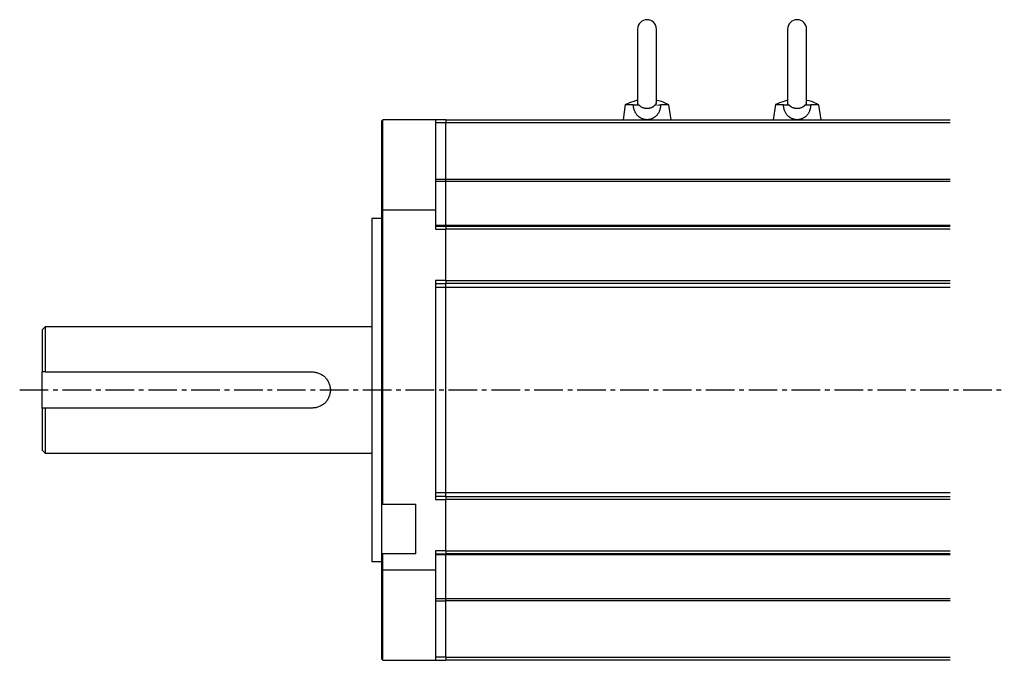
# Model space of a CAD drawing. Header units: millimetres. Extents: x 32176 to 34318, y 9875 to 11035.
# Tile 44 of 56: x 33521 to 33849, y 9875 to 10089. Entities that reach past the tile are written whole.
import ezdxf

# ---------------------------------------------------------------- set-up
doc = ezdxf.new("R2010")
doc.units = ezdxf.units.MM
doc.linetypes.add('CENTER2', pattern=[28.575, 19.05, -3.175, 3.175, -3.175])
doc.layers.add('Center', color=1, linetype='CENTER2')

msp = doc.modelspace()

# ---------------------------------------------------------------- linework, layer by layer
at = {"color": 7, "linetype": 'Continuous', "lineweight": 25}
for p, q in [((33727.15, 10085.58), (33727.15, 10060.62)), ((33733.45, 10060.81), (33733.45, 10085.58)), ((33777.15, 10085.58), (33777.15, 10060.62)), ((33783.45, 10060.6), (33783.45, 10085.58)), ((33733.39, 10060.4), (33733.34, 10061.02)), ((33723.05, 10060.44), (33722.3, 10055.43)), ((33725.74, 10060.43), (33723.05, 10060.43)), ((33727.25, 10060.72), (33727.19, 10060.43)), ((33737.55, 10060.43), (33734.86, 10060.43)), ((33738.3, 10055.43), (33737.55, 10060.43)), ((33773.05, 10060.44), (33772.3, 10055.43)), ((33775.74, 10060.43), (33773.05, 10060.43)), ((33777.25, 10060.72), (33777.19, 10060.43)), ((33783.41, 10060.43), (33783.36, 10060.75)), ((33787.55, 10060.43), (33784.86, 10060.43)), ((33788.3, 10055.43), (33787.55, 10060.43)), ((33642.3, 10055.43), (33641.8, 10054.93)), ((33641.8, 10054.93), (33641.8, 10025.43)), ((33659.8, 10055.43), (33642.3, 10055.43)), ((33642.3, 10025.43), (33642.3, 10055.43)), ((33659.8, 10055.43), (33659.8, 10025.43)), ((33663.3, 10055.43), (33659.8, 10055.43)), ((33663.3, 10054.43), (33659.8, 10054.43)), ((33663.3, 10055.43), (33663.3, 10054.43)), ((33663.3, 10055.43), (33831.3, 10055.43)), ((33663.3, 10035.64), (33663.3, 10054.43)), ((33831.3, 10054.43), (33663.3, 10054.43)), ((33659.8, 10035.64), (33663.3, 10035.64)), ((33663.3, 10034.86), (33659.8, 10034.86)), ((33663.3, 10034.86), (33663.3, 10035.64)), ((33663.3, 10035.64), (33831.3, 10035.64)), ((33663.3, 10020.31), (33663.3, 10034.86)), ((33831.3, 10034.86), (33663.3, 10034.86)), ((33641.8, 10025.43), (33642.3, 10025.43)), ((33641.8, 10025.43), (33641.8, 9927.39)), ((33641.8, 10024.92), (33642.3, 10025.42)), ((33642.2, 9965.43), (33642.2, 10025.43)), ((33642.3, 10025.43), (33659.8, 10025.43)), ((33642.3, 9927.39), (33642.3, 10025.43)), ((33659.8, 10025.43), (33659.8, 10018.93)), ((33641.8, 10022.58), (33638.6, 10022.58)), ((33638.6, 10022.58), (33638.6, 9908.28)), ((33642.2, 10019.96), (33642.3, 10019.96)), ((33659.8, 10020.31), (33663.3, 10020.31)), ((33659.8, 10019.93), (33663.3, 10019.93)), ((33659.8, 10018.93), (33663.3, 10018.93)), ((33663.3, 10019.93), (33663.3, 10020.31)), ((33663.3, 10020.31), (33831.3, 10020.31)), ((33663.3, 10019.93), (33831.3, 10019.93)), ((33663.3, 10019.93), (33663.3, 10018.93)), ((33663.3, 10001.93), (33663.3, 10018.93)), ((33831.3, 10018.93), (33663.3, 10018.93)), ((33642.3, 10015.46), (33642.2, 10015.52)), ((33659.8, 10001.93), (33659.8, 9928.93)), ((33663.3, 10001.93), (33659.8, 10001.93)), ((33663.3, 10001.93), (33831.3, 10001.93)), ((33663.3, 10001.93), (33663.3, 10000.93)), ((33659.8, 10000.93), (33663.3, 10000.93)), ((33663.3, 9999.54), (33659.8, 9999.54)), ((33831.3, 10000.93), (33663.3, 10000.93)), ((33663.3, 9999.54), (33663.3, 10000.93)), ((33663.3, 9931.31), (33663.3, 9999.54)), ((33831.3, 9999.54), (33663.3, 9999.54)), ((33642.2, 9997.72), (33642.3, 9997.74)), ((33529.8, 9986.43), (33528.8, 9985.43)), ((33528.8, 9985.43), (33528.8, 9971.43)), ((33638.6, 9986.43), (33529.8, 9986.43)), ((33529.8, 9986.43), (33529.8, 9971.43)), ((33528.8, 9959.43), (33528.8, 9971.43)), ((33529.8, 9971.43), (33618.8, 9971.43)), ((33642.2, 9927.39), (33642.2, 9965.43)), ((33528.8, 9959.43), (33528.8, 9945.43)), ((33618.8, 9959.43), (33529.8, 9959.43)), ((33529.8, 9959.43), (33529.8, 9944.43)), ((33528.8, 9945.43), (33529.8, 9944.43)), ((33529.8, 9944.43), (33638.6, 9944.43)), ((33659.8, 9931.31), (33663.3, 9931.31)), ((33663.3, 9929.93), (33659.8, 9929.93)), ((33663.3, 9929.93), (33663.3, 9931.31)), ((33663.3, 9931.31), (33831.3, 9931.31)), ((33663.3, 9929.93), (33831.3, 9929.93)), ((33663.3, 9929.93), (33663.3, 9928.93)), ((33641.8, 9927.39), (33642.3, 9927.39)), ((33641.8, 9927.39), (33641.8, 9910.89)), ((33642.3, 9927.39), (33653.3, 9927.39)), ((33653.3, 9910.89), (33653.3, 9927.39)), ((33659.8, 9928.93), (33663.3, 9928.93)), ((33831.3, 9928.93), (33663.3, 9928.93)), ((33663.3, 9911.93), (33663.3, 9928.93)), ((33642.3, 9910.89), (33641.8, 9910.89)), ((33641.8, 9910.89), (33641.8, 9905.43)), ((33642.2, 9905.53), (33642.2, 9910.89)), ((33653.3, 9910.89), (33642.3, 9910.89)), ((33642.3, 9905.43), (33642.3, 9910.89)), ((33659.8, 9911.93), (33659.8, 9905.43)), ((33663.3, 9911.93), (33659.8, 9911.93)), ((33659.8, 9910.93), (33663.3, 9910.93)), ((33663.3, 9910.55), (33659.8, 9910.55)), ((33663.3, 9911.93), (33831.3, 9911.93)), ((33663.3, 9911.93), (33663.3, 9910.93)), ((33831.3, 9910.93), (33663.3, 9910.93)), ((33663.3, 9910.55), (33663.3, 9910.93)), ((33663.3, 9896), (33663.3, 9910.55)), ((33831.3, 9910.55), (33663.3, 9910.55)), ((33638.6, 9908.28), (33641.8, 9908.28)), ((33641.8, 9905.43), (33641.8, 9875.93)), ((33642.3, 9905.43), (33641.8, 9905.43)), ((33642.3, 9905.43), (33642.2, 9905.53)), ((33659.8, 9905.43), (33642.3, 9905.43)), ((33642.3, 9875.43), (33642.3, 9905.43)), ((33659.8, 9905.43), (33659.8, 9875.43)), ((33659.8, 9896), (33663.3, 9896)), ((33659.8, 9895.21), (33663.3, 9895.21)), ((33663.3, 9895.21), (33663.3, 9896)), ((33663.3, 9896), (33831.3, 9896)), ((33663.3, 9876.43), (33663.3, 9895.21)), ((33831.3, 9895.21), (33663.3, 9895.21)), ((33641.8, 9875.93), (33642.3, 9875.43)), ((33642.3, 9875.43), (33659.8, 9875.43)), ((33663.3, 9876.43), (33659.8, 9876.43)), ((33659.8, 9875.43), (33663.3, 9875.43)), ((33663.3, 9876.43), (33663.3, 9875.43)), ((33663.3, 9876.43), (33831.3, 9876.43)), ((33831.3, 9875.43), (33663.3, 9875.43))]:
    msp.add_line(p, q, dxfattribs=at)
for centre in [(33730.3, 10085.58), (33780.3, 10085.58)]:
    msp.add_arc(centre, 3.15, 0, 180, dxfattribs=at)
for points, knots in [([(33727.15, 10061.91), (33726.72, 10061.79), (33725.34, 10061.41), (33724.04, 10060.84), (33723.14, 10060.45)], [0, 0, 0, 0, 0.315299, 1, 1, 1, 1]), ([(33737.55, 10060.43), (33736.29, 10061.03), (33734.96, 10061.66), (33733.52, 10061.9), (33733.45, 10061.91)], [0, 0, 0, 0, 0.946966, 1, 1, 1, 1]), ([(33777.15, 10061.91), (33776.72, 10061.79), (33775.34, 10061.41), (33774.04, 10060.84), (33773.14, 10060.45)], [0, 0, 0, 0, 0.315299, 1, 1, 1, 1]), ([(33787.55, 10060.43), (33786.29, 10061.03), (33784.96, 10061.66), (33783.52, 10061.9), (33783.45, 10061.91)], [0, 0, 0, 0, 0.946966, 1, 1, 1, 1]), ([(33730.3, 10055.43), (33730.24, 10055.43), (33730.11, 10055.43), (33729.92, 10055.44), (33729.74, 10055.46), (33729.55, 10055.49), (33729.37, 10055.52), (33729.18, 10055.57), (33729, 10055.62), (33728.83, 10055.68), (33728.44, 10055.83), (33727.86, 10056.13), (33727.18, 10056.7), (33726.61, 10057.42), (33726.25, 10058.14), (33726.03, 10058.78), (33725.89, 10059.31), (33725.79, 10059.86), (33725.76, 10060.24), (33725.74, 10060.43)], [0, 0, 0, 0, 0.02383, 0.047605, 0.071365, 0.095151, 0.119001, 0.142957, 0.167057, 0.19134, 0.215844, 0.32942, 0.446866, 0.574697, 0.706096, 0.778147, 0.850838, 0.924642, 1, 1, 1, 1]), ([(33725.74, 10060.43), (33725.97, 10060.43), (33726.18, 10060.43), (33726.55, 10060.43), (33726.72, 10060.43), (33727.17, 10060.43), (33727.39, 10060.43), (33727.59, 10060.43)], [0, 0, 0, 0, 0.25, 0.25, 0.5, 0.5, 1, 1, 1, 1]), ([(33727.59, 10060.43), (33727.61, 10060.39), (33727.66, 10060.32), (33727.75, 10060.21), (33727.85, 10060.1), (33727.96, 10059.99), (33728.09, 10059.89), (33728.24, 10059.79), (33728.45, 10059.66), (33728.75, 10059.52), (33729.12, 10059.4), (33729.46, 10059.32), (33729.76, 10059.28), (33730.03, 10059.26), (33730.21, 10059.26), (33730.3, 10059.25)], [0, 0, 0, 0, 0.043406, 0.090172, 0.140365, 0.194043, 0.251255, 0.309359, 0.375897, 0.500973, 0.640965, 0.750227, 0.835614, 0.91886, 1, 1, 1, 1]), ([(33730.3, 10059.25), (33730.35, 10059.25), (33730.46, 10059.26), (33730.62, 10059.26), (33730.78, 10059.28), (33730.95, 10059.3), (33731.17, 10059.33), (33731.48, 10059.4), (33731.83, 10059.51), (33732.11, 10059.64), (33732.29, 10059.74), (33732.41, 10059.82), (33732.55, 10059.92), (33732.71, 10060.06), (33732.88, 10060.24), (33732.97, 10060.37), (33733.01, 10060.43)], [0, 0, 0, 0, 0.048521, 0.0978, 0.147848, 0.198671, 0.250277, 0.35958, 0.499934, 0.602426, 0.666508, 0.709847, 0.749725, 0.8427, 0.926037, 1, 1, 1, 1]), ([(33734.86, 10060.43), (33734.85, 10060.33), (33734.83, 10060.14), (33734.8, 10059.86), (33734.75, 10059.58), (33734.7, 10059.31), (33734.64, 10059.04), (33734.57, 10058.78), (33734.48, 10058.53), (33734.31, 10058.06), (33733.98, 10057.42), (33733.42, 10056.7), (33732.74, 10056.13), (33732.12, 10055.81), (33731.63, 10055.63), (33731.31, 10055.54), (33730.98, 10055.47), (33730.64, 10055.43), (33730.41, 10055.43), (33730.3, 10055.43)], [0, 0, 0, 0, 0.037892, 0.075335, 0.112379, 0.149079, 0.185488, 0.221667, 0.257675, 0.293573, 0.425064, 0.552865, 0.670197, 0.783654, 0.827703, 0.871132, 0.914168, 0.957046, 1, 1, 1, 1]), ([(33733.01, 10060.43), (33733.04, 10060.43), (33733.09, 10060.43), (33733.16, 10060.43), (33733.22, 10060.43), (33733.27, 10060.43), (33733.31, 10060.43), (33733.35, 10060.43), (33733.38, 10060.43), (33733.4, 10060.43), (33733.41, 10060.43)], [0, 0, 0, 0, 0.119531, 0.240597, 0.363215, 0.4874, 0.613163, 0.740512, 0.869455, 1, 1, 1, 1]), ([(33780.3, 10055.43), (33780.24, 10055.43), (33780.11, 10055.43), (33779.92, 10055.44), (33779.74, 10055.46), (33779.55, 10055.49), (33779.37, 10055.52), (33779.18, 10055.57), (33779, 10055.62), (33778.83, 10055.68), (33778.44, 10055.83), (33777.86, 10056.13), (33777.18, 10056.7), (33776.61, 10057.42), (33776.25, 10058.14), (33776.03, 10058.78), (33775.89, 10059.31), (33775.79, 10059.86), (33775.76, 10060.24), (33775.74, 10060.43)], [0, 0, 0, 0, 0.02383, 0.047605, 0.071365, 0.095151, 0.119001, 0.142957, 0.167057, 0.19134, 0.215844, 0.32942, 0.446866, 0.574697, 0.706096, 0.778147, 0.850838, 0.924642, 1, 1, 1, 1]), ([(33775.74, 10060.43), (33775.97, 10060.43), (33776.18, 10060.43), (33776.55, 10060.43), (33776.72, 10060.43), (33777.17, 10060.43), (33777.39, 10060.43), (33777.59, 10060.43)], [0, 0, 0, 0, 0.25, 0.25, 0.5, 0.5, 1, 1, 1, 1]), ([(33777.59, 10060.43), (33777.61, 10060.39), (33777.66, 10060.32), (33777.75, 10060.21), (33777.85, 10060.1), (33777.96, 10059.99), (33778.09, 10059.89), (33778.24, 10059.79), (33778.45, 10059.66), (33778.75, 10059.52), (33779.12, 10059.4), (33779.46, 10059.32), (33779.76, 10059.28), (33780.03, 10059.26), (33780.21, 10059.26), (33780.3, 10059.25)], [0, 0, 0, 0, 0.0434058, 0.0901717, 0.1403652, 0.1940433, 0.2512549, 0.3093595, 0.3758974, 0.5009733, 0.640965, 0.7502275, 0.8356145, 0.9188597, 1, 1, 1, 1]), ([(33780.3, 10059.25), (33780.35, 10059.25), (33780.46, 10059.26), (33780.62, 10059.26), (33780.78, 10059.28), (33780.95, 10059.3), (33781.17, 10059.33), (33781.48, 10059.4), (33781.83, 10059.51), (33782.11, 10059.64), (33782.29, 10059.74), (33782.41, 10059.82), (33782.55, 10059.92), (33782.71, 10060.06), (33782.88, 10060.24), (33782.97, 10060.37), (33783.01, 10060.43)], [0, 0, 0, 0, 0.0485206, 0.0978003, 0.1478478, 0.1986709, 0.2502772, 0.3595801, 0.4999343, 0.6024262, 0.666508, 0.7098465, 0.749725, 0.8426998, 0.9260374, 1, 1, 1, 1]), ([(33784.86, 10060.43), (33784.85, 10060.33), (33784.83, 10060.14), (33784.8, 10059.86), (33784.75, 10059.58), (33784.7, 10059.31), (33784.64, 10059.04), (33784.57, 10058.78), (33784.48, 10058.53), (33784.31, 10058.06), (33783.98, 10057.42), (33783.42, 10056.7), (33782.74, 10056.13), (33782.12, 10055.81), (33781.63, 10055.63), (33781.31, 10055.54), (33780.98, 10055.47), (33780.64, 10055.43), (33780.41, 10055.43), (33780.3, 10055.43)], [0, 0, 0, 0, 0.037892, 0.075335, 0.112379, 0.149079, 0.185488, 0.221667, 0.257675, 0.293573, 0.425064, 0.552865, 0.670197, 0.783654, 0.827703, 0.871132, 0.914168, 0.957046, 1, 1, 1, 1]), ([(33783.01, 10060.43), (33783.11, 10060.43), (33783.21, 10060.43), (33783.44, 10060.43), (33783.57, 10060.43), (33783.87, 10060.43), (33784.04, 10060.43), (33784.42, 10060.43), (33784.63, 10060.43), (33784.86, 10060.43)], [0, 0, 0, 0, 0.25, 0.25, 0.5, 0.5, 0.75, 0.75, 1, 1, 1, 1]), ([(33642.3, 9991.7), (33642.28, 9991.69), (33642.23, 9991.67), (33642.21, 9991.64), (33642.2, 9991.63)], [0, 0, 0, 0, 0.518981, 1, 1, 1, 1]), ([(33642.3, 9982.64), (33642.3, 9982.64), (33642.25, 9982.68), (33642.23, 9982.74), (33642.2, 9982.8)], [0, 0, 0, 0, 0.021084, 1, 1, 1, 1]), ([(33618.8, 9971.43), (33619.2, 9971.43), (33619.59, 9971.39), (33620.17, 9971.27), (33620.36, 9971.22), (33620.73, 9971.11), (33620.92, 9971.04), (33621.46, 9970.82), (33621.81, 9970.63), (33622.3, 9970.31), (33622.45, 9970.19), (33622.76, 9969.94), (33622.9, 9969.81), (33623.31, 9969.4), (33623.56, 9969.1), (33624, 9968.44), (33624.19, 9968.1), (33624.41, 9967.55), (33624.48, 9967.37), (33624.59, 9966.99), (33624.64, 9966.8), (33624.76, 9966.22), (33624.8, 9965.83), (33624.8, 9965.03), (33624.76, 9964.64), (33624.64, 9964.06), (33624.6, 9963.87), (33624.48, 9963.49), (33624.41, 9963.3), (33624.19, 9962.76), (33624, 9962.42), (33623.68, 9961.93), (33623.56, 9961.77), (33623.31, 9961.47), (33623.18, 9961.32), (33622.77, 9960.91), (33622.47, 9960.66), (33621.81, 9960.22), (33621.47, 9960.04), (33620.93, 9959.81), (33620.74, 9959.75), (33620.37, 9959.63), (33620.17, 9959.58), (33619.59, 9959.47), (33619.2, 9959.43), (33618.8, 9959.43)], [0, 0, 0, 0, 0.0625, 0.0625, 0.09375, 0.09375, 0.125, 0.125, 0.1875, 0.1875, 0.21875, 0.21875, 0.25, 0.25, 0.3125, 0.3125, 0.375, 0.375, 0.40625, 0.40625, 0.4375, 0.4375, 0.5, 0.5, 0.5625, 0.5625, 0.59375, 0.59375, 0.625, 0.625, 0.6875, 0.6875, 0.71875, 0.71875, 0.75, 0.75, 0.8125, 0.8125, 0.875, 0.875, 0.90625, 0.90625, 0.9375, 0.9375, 1, 1, 1, 1])]:
    msp.add_open_spline(points, degree=3, knots=knots, dxfattribs=at)
for points in [[(33733.83, 10060.26), (33734.12, 10060.36), (33734.45, 10060.43), (33734.86, 10060.43)], [(33529.8, 9971.43), (33529.46, 9971.43), (33529.13, 9971.43), (33528.8, 9971.43)], [(33529.8, 9959.43), (33529.46, 9959.43), (33529.13, 9959.43), (33528.8, 9959.43)]]:
    msp.add_open_spline(points, degree=3, dxfattribs=at)
at = {"layer": 'Center', "ltscale": 0.5}
msp.add_line((33521.3, 9965.43), (33849.33, 9965.43), dxfattribs=at)

doc.saveas('drawing.dxf')
